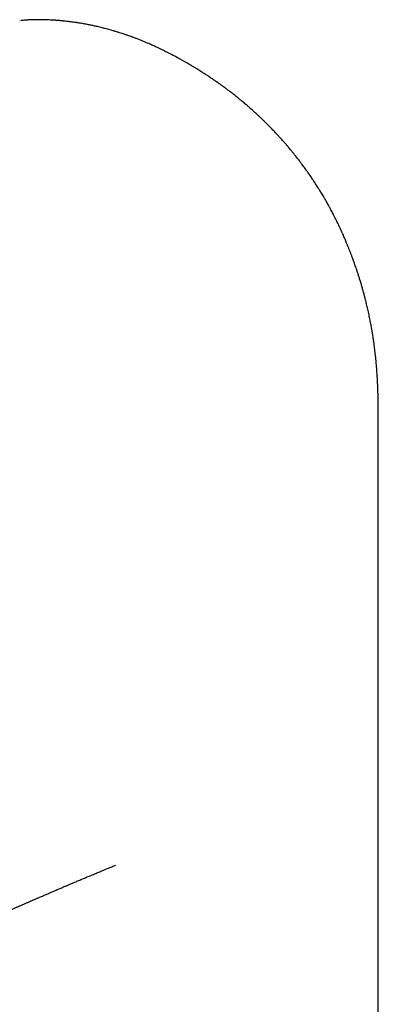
# Model space of a CAD drawing. Header units: millimetres. Extents: x 8 to 888, y 12 to 898.
# Tile 25 of 59: x 841 to 854, y 373 to 410. Entities that reach past the tile are written whole.
import ezdxf

# ---------------------------------------------------------------- set-up
doc = ezdxf.new("R2010")
doc.units = ezdxf.units.MM

msp = doc.modelspace()

# ---------------------------------------------------------------- linework, layer by layer
at = {"color": 7, "linetype": 'Continuous', "lineweight": 30}
for p, q in [((840.695, 409.519), (840.682, 409.518)), ((841.871, 409.539), (841.876, 409.539)), ((846.172, 408.324), (846.168, 408.326)), ((852.597, 401.637), (852.606, 401.616)), ((853.903, 383.597), (853.903, 394.95)), ((844.206, 378.353), (844.21, 378.355))]:
    msp.add_line(p, q, dxfattribs=at)
at = {"color": 7, "linetype": 'Continuous', "lineweight": 30, "flags": 128}
msp.add_lwpolyline([(853.903, 286.102), (853.903, 330.482), (853.903, 383.598)], dxfattribs=at)
at = {"color": 7, "linetype": 'Continuous', "lineweight": 30}
for points, knots in [([(841.881, 409.54), (841.844, 409.542), (841.77, 409.547), (841.674, 409.55), (841.596, 409.553), (841.505, 409.555), (841.404, 409.555), (841.304, 409.554), (841.213, 409.552), (841.128, 409.55), (841.059, 409.546), (841.004, 409.544), (840.963, 409.541), (840.912, 409.538), (840.848, 409.533), (840.785, 409.528), (840.745, 409.524), (840.73, 409.522)], [0, 0, 0, 0, 0.087753, 0.170673, 0.248762, 0.316365, 0.411746, 0.50519, 0.576602, 0.649888, 0.727055, 0.758318, 0.79228, 0.836757, 0.892627, 0.96014, 1, 1, 1, 1]), ([(846.169, 408.327), (846.158, 408.332), (846.135, 408.344), (846.078, 408.373), (846.004, 408.41), (845.905, 408.458), (845.815, 408.502), (845.73, 408.542), (845.647, 408.58), (845.565, 408.617), (845.478, 408.656), (845.402, 408.689), (845.334, 408.717), (845.278, 408.741), (845.223, 408.763), (845.162, 408.788), (845.091, 408.816), (845.022, 408.843), (844.962, 408.866), (844.891, 408.893), (844.805, 408.925), (844.698, 408.963), (844.586, 409.001), (844.474, 409.039), (844.362, 409.075), (844.258, 409.107), (844.142, 409.142), (844.032, 409.174), (843.923, 409.204), (843.811, 409.233), (843.698, 409.262), (843.593, 409.287), (843.492, 409.311), (843.401, 409.331), (843.318, 409.348), (843.252, 409.362), (843.176, 409.377), (843.1, 409.391), (843.025, 409.405), (842.955, 409.417), (842.879, 409.43), (842.807, 409.441), (842.733, 409.452), (842.659, 409.463), (842.584, 409.473), (842.519, 409.481), (842.451, 409.49), (842.379, 409.498), (842.316, 409.505), (842.271, 409.509), (842.239, 409.512), (842.203, 409.516), (842.158, 409.52), (842.107, 409.524), (842.055, 409.528), (842.002, 409.532), (841.946, 409.536), (841.9, 409.539), (841.875, 409.541), (841.871, 409.541)], [0, 0, 0, 0, 0.0082125, 0.0163607, 0.0412839, 0.0617524, 0.0872352, 0.1063035, 0.1228057, 0.1469025, 0.1652908, 0.1858999, 0.2015861, 0.2143121, 0.2268758, 0.2407949, 0.2586482, 0.2775511, 0.2904386, 0.3017738, 0.3287494, 0.3521804, 0.378086, 0.4084824, 0.4310439, 0.4569868, 0.4820348, 0.5119464, 0.5341408, 0.5578362, 0.5896041, 0.6118725, 0.6300372, 0.6592171, 0.6740587, 0.6871285, 0.7047559, 0.7255835, 0.7395178, 0.7556641, 0.774007, 0.7909501, 0.8048986, 0.8244325, 0.8418427, 0.8554184, 0.8687524, 0.8881728, 0.9046284, 0.9114606, 0.9184563, 0.9259748, 0.9358186, 0.9484194, 0.9604638, 0.9699148, 0.9836626, 0.9975836, 1, 1, 1, 1]), ([(846.844, 407.959), (846.738, 408.02), (846.589, 408.104), (846.364, 408.225), (846.247, 408.286), (846.172, 408.324)], [0, 0, 0, 0, 0.481628, 0.670611, 1, 1, 1, 1]), ([(852.597, 401.637), (852.593, 401.648), (852.581, 401.674), (852.56, 401.721), (852.535, 401.776), (852.508, 401.834), (852.484, 401.885), (852.463, 401.93), (852.443, 401.972), (852.419, 402.024), (852.387, 402.089), (852.352, 402.16), (852.32, 402.224), (852.294, 402.277), (852.267, 402.33), (852.235, 402.391), (852.198, 402.462), (852.161, 402.533), (852.127, 402.595), (852.096, 402.652), (852.06, 402.717), (852.02, 402.789), (851.979, 402.861), (851.943, 402.924), (851.91, 402.981), (851.874, 403.043), (851.832, 403.112), (851.79, 403.183), (851.751, 403.245), (851.717, 403.301), (851.68, 403.36), (851.639, 403.425), (851.594, 403.495), (851.551, 403.561), (851.513, 403.619), (851.475, 403.675), (851.434, 403.736), (851.389, 403.803), (851.343, 403.868), (851.302, 403.928), (851.263, 403.982), (851.222, 404.039), (851.176, 404.103), (851.126, 404.171), (851.08, 404.234), (851.038, 404.29), (850.999, 404.341), (850.958, 404.393), (850.913, 404.451), (850.866, 404.512), (850.822, 404.567), (850.783, 404.615), (850.748, 404.659), (850.71, 404.705), (850.667, 404.758), (850.619, 404.816), (850.573, 404.87), (850.535, 404.915), (850.503, 404.952), (850.473, 404.986), (850.441, 405.024), (850.398, 405.073), (850.345, 405.132), (850.291, 405.193), (850.243, 405.245), (850.202, 405.29), (850.161, 405.334), (850.112, 405.387), (850.053, 405.449), (849.989, 405.516), (849.93, 405.577), (849.882, 405.626), (849.841, 405.667), (849.802, 405.705), (849.758, 405.749), (849.708, 405.799), (849.655, 405.85), (849.608, 405.895), (849.567, 405.934), (849.53, 405.969), (849.492, 406.005), (849.448, 406.046), (849.396, 406.094), (849.338, 406.147), (849.278, 406.201), (849.222, 406.251), (849.172, 406.295), (849.125, 406.336), (849.076, 406.379), (849.018, 406.429), (848.952, 406.484), (848.888, 406.537), (848.833, 406.583), (848.787, 406.621), (848.742, 406.658), (848.693, 406.697), (848.637, 406.741), (848.576, 406.79), (848.514, 406.839), (848.455, 406.884), (848.405, 406.922), (848.361, 406.956), (848.315, 406.99), (848.259, 407.032), (848.189, 407.084), (848.11, 407.141), (848.033, 407.196), (847.965, 407.244), (847.905, 407.286), (847.852, 407.323), (847.795, 407.362), (847.73, 407.406), (847.658, 407.454), (847.585, 407.503), (847.519, 407.545), (847.462, 407.583), (847.409, 407.616), (847.355, 407.651), (847.29, 407.692), (847.212, 407.74), (847.143, 407.782), (847.086, 407.817), (847.039, 407.845), (846.984, 407.877), (846.919, 407.916), (846.871, 407.944), (846.845, 407.959)], [0, 0, 0, 0, 0.004086, 0.010024, 0.01763, 0.025051, 0.031792, 0.037107, 0.042231, 0.047783, 0.056883, 0.06713, 0.074995, 0.081473, 0.08756, 0.095299, 0.105354, 0.115099, 0.1228, 0.129657, 0.137641, 0.148275, 0.158064, 0.166108, 0.173123, 0.180841, 0.191058, 0.200807, 0.209176, 0.216374, 0.223495, 0.232982, 0.243055, 0.252171, 0.259967, 0.266961, 0.275513, 0.285259, 0.294757, 0.303148, 0.310114, 0.317942, 0.327324, 0.337251, 0.346779, 0.354305, 0.361459, 0.368851, 0.377286, 0.386769, 0.395303, 0.401837, 0.407938, 0.414573, 0.42262, 0.431586, 0.440276, 0.446944, 0.452131, 0.457241, 0.462465, 0.46928, 0.479733, 0.489685, 0.497493, 0.504301, 0.510636, 0.518189, 0.529196, 0.540225, 0.550286, 0.558399, 0.564023, 0.57022, 0.577208, 0.585494, 0.594692, 0.602415, 0.608296, 0.614106, 0.620038, 0.626693, 0.634935, 0.644164, 0.653891, 0.662697, 0.670122, 0.676916, 0.684235, 0.692776, 0.703373, 0.713808, 0.72158, 0.728212, 0.734609, 0.741523, 0.749827, 0.759156, 0.768415, 0.77732, 0.784551, 0.790486, 0.796363, 0.804292, 0.814679, 0.826624, 0.837822, 0.847479, 0.855386, 0.862968, 0.870009, 0.879156, 0.889943, 0.90013, 0.909333, 0.917084, 0.923861, 0.930769, 0.93965, 0.950552, 0.962162, 0.967551, 0.97348, 0.980856, 0.989695, 1, 1, 1, 1]), ([(853.903, 394.95), (853.903, 394.998), (853.903, 395.089), (853.902, 395.215), (853.901, 395.324), (853.9, 395.415), (853.899, 395.488), (853.898, 395.547), (853.897, 395.597), (853.896, 395.641), (853.895, 395.682), (853.894, 395.729), (853.892, 395.788), (853.889, 395.863), (853.887, 395.942), (853.884, 396.017), (853.881, 396.083), (853.878, 396.146), (853.875, 396.214), (853.871, 396.293), (853.865, 396.389), (853.858, 396.493), (853.851, 396.598), (853.844, 396.692), (853.837, 396.78), (853.829, 396.87), (853.819, 396.973), (853.807, 397.091), (853.794, 397.213), (853.78, 397.332), (853.767, 397.44), (853.753, 397.546), (853.738, 397.661), (853.72, 397.783), (853.701, 397.907), (853.682, 398.02), (853.665, 398.123), (853.649, 398.211), (853.634, 398.295), (853.618, 398.381), (853.601, 398.47), (853.582, 398.564), (853.561, 398.663), (853.539, 398.768), (853.516, 398.868), (853.495, 398.962), (853.473, 399.053), (853.45, 399.149), (853.424, 399.251), (853.394, 399.369), (853.361, 399.492), (853.325, 399.622), (853.288, 399.753), (853.247, 399.889), (853.207, 400.02), (853.174, 400.123), (853.149, 400.201), (853.129, 400.261), (853.108, 400.324), (853.084, 400.395), (853.055, 400.479), (853.024, 400.567), (852.994, 400.652), (852.967, 400.726), (852.943, 400.79), (852.923, 400.844), (852.904, 400.892), (852.881, 400.954), (852.85, 401.032), (852.812, 401.128), (852.781, 401.206), (852.756, 401.268), (852.735, 401.318), (852.708, 401.381), (852.676, 401.458), (852.641, 401.538), (852.617, 401.592), (852.607, 401.616)], [0, 0, 0, 0, 0.0218813, 0.0410529, 0.0575126, 0.0712585, 0.0821291, 0.0904603, 0.0976629, 0.1042342, 0.1101743, 0.1156, 0.1251194, 0.1362656, 0.1489216, 0.1597109, 0.1693498, 0.1778903, 0.1874398, 0.1990992, 0.2121695, 0.2296752, 0.2443361, 0.2580646, 0.2705383, 0.2827012, 0.2976366, 0.3153704, 0.3341018, 0.3514013, 0.3673833, 0.3814474, 0.3978328, 0.4177636, 0.4349661, 0.4525449, 0.4676214, 0.4801461, 0.4914829, 0.5049592, 0.5180034, 0.5311, 0.5463165, 0.5623093, 0.5777358, 0.5906437, 0.6043361, 0.6185642, 0.6336765, 0.6503081, 0.6715077, 0.6888953, 0.7090626, 0.7308992, 0.751054, 0.7687609, 0.7778881, 0.7869713, 0.7961709, 0.8068519, 0.8199247, 0.8349353, 0.8476687, 0.8594776, 0.8694167, 0.8775053, 0.8848165, 0.8919844, 0.9063198, 0.9218942, 0.9372923, 0.943269, 0.951032, 0.961155, 0.9736364, 0.9884718, 1, 1, 1, 1]), ([(837.127, 375.106), (837.129, 375.107), (837.134, 375.11), (837.144, 375.116), (837.156, 375.124), (837.172, 375.133), (837.191, 375.145), (837.212, 375.158), (837.232, 375.169), (837.25, 375.18), (837.269, 375.192), (837.289, 375.204), (837.31, 375.216), (837.332, 375.229), (837.362, 375.247), (837.396, 375.267), (837.431, 375.287), (837.462, 375.305), (837.491, 375.321), (837.524, 375.34), (837.57, 375.366), (837.622, 375.395), (837.675, 375.423), (837.723, 375.45), (837.78, 375.48), (837.837, 375.511), (837.894, 375.541), (837.939, 375.565), (837.977, 375.585), (838.008, 375.6), (838.037, 375.615), (838.062, 375.629), (838.085, 375.64), (838.106, 375.651), (838.129, 375.663), (838.154, 375.676), (838.18, 375.689), (838.206, 375.702), (838.229, 375.714), (838.251, 375.725), (838.274, 375.736), (838.3, 375.749), (838.329, 375.764), (838.361, 375.78), (838.394, 375.796), (838.422, 375.81), (838.448, 375.823), (838.475, 375.836), (838.512, 375.855), (838.556, 375.876), (838.604, 375.899), (838.65, 375.922), (838.699, 375.946), (838.749, 375.97), (838.793, 375.991), (838.834, 376.01), (838.872, 376.029), (838.908, 376.046), (838.939, 376.061), (838.968, 376.074), (839, 376.09), (839.037, 376.107), (839.077, 376.126), (839.116, 376.144), (839.15, 376.16), (839.181, 376.174), (839.208, 376.187), (839.232, 376.198), (839.258, 376.21), (839.287, 376.224), (839.317, 376.238), (839.347, 376.252), (839.378, 376.266), (839.416, 376.284), (839.461, 376.304), (839.508, 376.326), (839.55, 376.345), (839.594, 376.365), (839.641, 376.387), (839.694, 376.411), (839.744, 376.434), (839.795, 376.457), (839.855, 376.484), (839.919, 376.513), (839.981, 376.541), (840.031, 376.563), (840.075, 376.583), (840.119, 376.603), (840.16, 376.621), (840.195, 376.637), (840.229, 376.652), (840.265, 376.668), (840.309, 376.688), (840.355, 376.708), (840.399, 376.728), (840.441, 376.746), (840.487, 376.767), (840.538, 376.789), (840.589, 376.812), (840.634, 376.832), (840.676, 376.85), (840.72, 376.87), (840.773, 376.893), (840.828, 376.917), (840.881, 376.94), (840.93, 376.962), (840.979, 376.983), (841.028, 377.004), (841.074, 377.024), (841.116, 377.043), (841.158, 377.061), (841.206, 377.082), (841.255, 377.103), (841.301, 377.123), (841.339, 377.14), (841.377, 377.156), (841.423, 377.176), (841.484, 377.202), (841.552, 377.232), (841.62, 377.261), (841.684, 377.288), (841.748, 377.316), (841.813, 377.344), (841.878, 377.372), (841.939, 377.398), (842.001, 377.424), (842.067, 377.452), (842.135, 377.482), (842.203, 377.51), (842.265, 377.537), (842.325, 377.562), (842.38, 377.586), (842.432, 377.608), (842.482, 377.629), (842.534, 377.651), (842.626, 377.69), (842.75, 377.742), (842.897, 377.804), (843.036, 377.863), (843.172, 377.92), (843.293, 377.971), (843.398, 378.015), (843.483, 378.05), (843.561, 378.083), (843.633, 378.113), (843.708, 378.145), (843.791, 378.179), (843.903, 378.226), (844.035, 378.281), (844.145, 378.327), (844.203, 378.35), (844.21, 378.354)], [0, 0, 0, 0, 0.001101, 0.003829, 0.00685, 0.010111, 0.015568, 0.021312, 0.026348, 0.030476, 0.035988, 0.041492, 0.047068, 0.053564, 0.061045, 0.07462, 0.087056, 0.097738, 0.108483, 0.119128, 0.132011, 0.147528, 0.1602, 0.171315, 0.184619, 0.19969, 0.211273, 0.222749, 0.229229, 0.235704, 0.241628, 0.246775, 0.251278, 0.255709, 0.259671, 0.26459, 0.269984, 0.274835, 0.279128, 0.282983, 0.287147, 0.291727, 0.296962, 0.302805, 0.308918, 0.313789, 0.317815, 0.322189, 0.327179, 0.336428, 0.343862, 0.350497, 0.358557, 0.367126, 0.373715, 0.378981, 0.3855, 0.390978, 0.395283, 0.399385, 0.403704, 0.409277, 0.415342, 0.420978, 0.425816, 0.430017, 0.433963, 0.436941, 0.440409, 0.444549, 0.449049, 0.452725, 0.456698, 0.461562, 0.468077, 0.47466, 0.480204, 0.484982, 0.491887, 0.498862, 0.505282, 0.511385, 0.518303, 0.527885, 0.53584, 0.541366, 0.546324, 0.552119, 0.557204, 0.561403, 0.565114, 0.569531, 0.574734, 0.580796, 0.586098, 0.590641, 0.595798, 0.602286, 0.608633, 0.613827, 0.618198, 0.623252, 0.62917, 0.636514, 0.642143, 0.647748, 0.653107, 0.659037, 0.664347, 0.668797, 0.67328, 0.678826, 0.684829, 0.690051, 0.694176, 0.697877, 0.702518, 0.70986, 0.717972, 0.725496, 0.732412, 0.739214, 0.746641, 0.753933, 0.760498, 0.766683, 0.774125, 0.781949, 0.789046, 0.79612, 0.802185, 0.808373, 0.813947, 0.818891, 0.824265, 0.830741, 0.848575, 0.86378, 0.877526, 0.892486, 0.906708, 0.915825, 0.925276, 0.933303, 0.940084, 0.947791, 0.956734, 0.966004, 0.982367, 0.997572, 1, 1, 1, 1])]:
    msp.add_open_spline(points, degree=3, knots=knots, dxfattribs=at)

doc.saveas('drawing.dxf')
